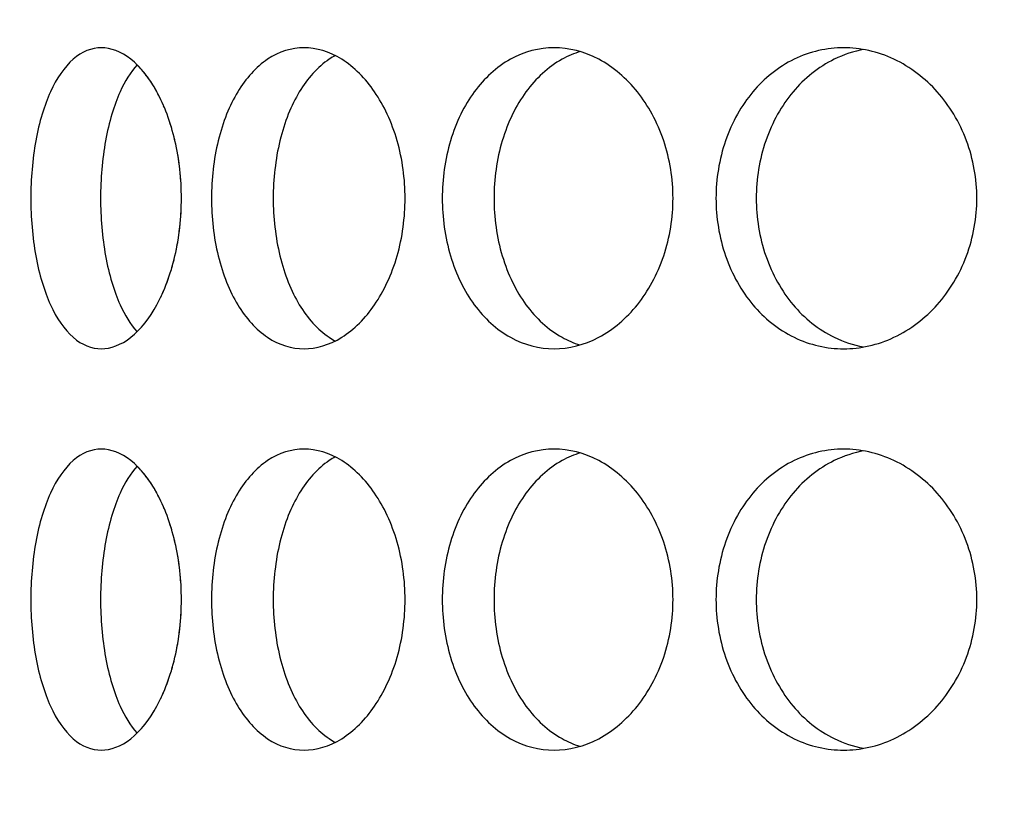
# Model space of a CAD drawing. Header units: millimetres. Extents: x 18 to 610, y -123 to 280.
# Tile 26 of 87: x 168.82 to 171.27, y 108.58 to 110.56. Entities that reach past the tile are written whole.
import ezdxf

# ---------------------------------------------------------------- set-up
doc = ezdxf.new("R2010")
doc.units = ezdxf.units.MM
doc.linetypes.add('SOLID', pattern=[0])
doc.styles.add('Arial', font='Arial.ttf', dxfattribs={"height": 5})
doc.dimstyles.get("Standard").update_dxf_attribs({"dimtxt": 5, "dimasz": 5, "dimexe": 0.18, "dimexo": 0.0625, "dimgap": 0.09, "dimtad": 0, "dimtih": 1, "dimtoh": 1, "dimdec": 4, "dimzin": 0, "dimdsep": 46, "dimtxsty": 'Arial', "dimcen": 0.09, "dimadec": 0, "dimazin": 0, "dimtfac": 1, "dimtdec": 4, "dimtofl": 0, "dimtmove": 0, "dimatfit": 3, "dimfxl": 0, "dimtolj": 1, "dimtzin": 0, "dimarcsym": 0})

# ---------------------------------------------------------------- blocks, each defined once
blk = doc.blocks.new('*D12')
at = {"color": 0, "lineweight": -2}
for p, q in [((161.3974, 270.3856), (53.8673, 270.3856)), ((55.2673, 59.0856), (55.2673, 265.3856)), ((173.3974, 54.0856), (53.8673, 54.0856))]:
    blk.add_line(p, q, dxfattribs=at)
at = {"color": 0}
for points in [[(56.1006, 265.3856), (54.4339, 265.3856), (55.2673, 270.3856)], [(54.4339, 59.0856), (56.1006, 59.0856), (55.2673, 54.0856)]]:
    blk.add_solid(points, dxfattribs=at)
at = {"layer": 'Defpoints', "color": 0}
for p in [(55.2673, 270.3856), (161.3974, 270.3856), (173.3974, 54.0856)]:
    blk.add_point(p, dxfattribs=at)
at = {"color": 0, "lineweight": 9, "insert": (50.2148, 162.2356), "char_height": 5, "attachment_point": 5, "rotation": 90, "style": 'Arial'}
blk.add_mtext('\\A1;216.3', dxfattribs=at)
blk = doc.blocks.new('BlockOfViews_6')
at = {"linetype": 'SOLID', "lineweight": 30, "extrusion": (0, 0, -1)}
blk.add_circle((-173.3974, 121.7856, -101.725), 39, dxfattribs=at)
at = {"linetype": 'SOLID', "lineweight": 30}
blk.add_circle((173.3974, 121.7856, 99.225), 36.115, dxfattribs=at)
at = {"linetype": 'SOLID', "lineweight": 9, "extrusion": (0, 0, -1)}
blk.add_arc((-173.3974, 121.7856, -99.225), 37.59, 265, 175, dxfattribs=at)
at = {"linetype": 'SOLID', "lineweight": 30, "extrusion": (0, 0, -1)}
blk.add_arc((-173.3974, 121.7856, -56.71), 27.1, 119.86988, 60.13012, dxfattribs=at)
at = {"linetype": 'SOLID', "lineweight": 30}
for points, knots in [([(168.8486, 110.1106, 37.6683), (168.8486, 110.1577, 37.6683), (168.8527, 110.208, 37.6768), (168.8695, 110.3003, 37.7113), (168.8823, 110.3425, 37.7372), (168.9126, 110.4091, 37.7966), (168.9321, 110.4379, 37.834), (168.976, 110.4762, 37.9153), (169.0005, 110.4856, 37.9592), (169.0476, 110.4856, 38.0408), (169.0733, 110.4762, 38.0839), (169.1218, 110.4379, 38.1626), (169.1445, 110.4091, 38.1982), (169.1808, 110.3425, 38.2541), (169.1968, 110.3003, 38.2782), (169.2182, 110.208, 38.31), (169.2236, 110.1577, 38.3178), (169.2236, 110.0635, 38.3178), (169.2182, 110.0133, 38.31), (169.1968, 109.9209, 38.2782), (169.1808, 109.8787, 38.2541), (169.1445, 109.8122, 38.1982), (169.1218, 109.7833, 38.1626), (169.0733, 109.745, 38.0839), (169.0476, 109.7356, 38.0408), (169.0005, 109.7356, 37.9592), (168.976, 109.745, 37.9153), (168.9321, 109.7833, 37.834), (168.9126, 109.8122, 37.7966), (168.8823, 109.8787, 37.7372), (168.8695, 109.9209, 37.7113), (168.8527, 110.0133, 37.6768), (168.8486, 110.0635, 37.6683), (168.8486, 110.1106, 37.6683)], [0, 0, 0, 0, 0.141313, 0.141313, 0.282627, 0.282627, 0.42394, 0.42394, 0.565253, 0.565253, 0.706567, 0.706567, 0.84788, 0.84788, 0.989193, 0.989193, 1.130507, 1.130507, 1.27182, 1.27182, 1.413133, 1.413133, 1.554447, 1.554447, 1.69576, 1.69576, 1.837073, 1.837073, 1.978386, 1.978386, 2.1197, 2.1197, 2.261013, 2.261013, 2.261013, 2.261013]), ([(169.2985, 110.1106, 38.4249), (169.2985, 110.1577, 38.4249), (169.304, 110.208, 38.4325), (169.3266, 110.3003, 38.4635), (169.3437, 110.3425, 38.4869), (169.3839, 110.4091, 38.5401), (169.4095, 110.4379, 38.5736), (169.4669, 110.4762, 38.6461), (169.4986, 110.4856, 38.685), (169.5592, 110.4856, 38.7572), (169.592, 110.4762, 38.7952), (169.6534, 110.4379, 38.8643), (169.682, 110.4091, 38.8954), (169.7274, 110.3425, 38.9441), (169.7474, 110.3003, 38.965), (169.774, 110.208, 38.9926), (169.7806, 110.1577, 38.9994), (169.7806, 110.0635, 38.9994), (169.774, 110.0133, 38.9926), (169.7474, 109.9209, 38.965), (169.7274, 109.8787, 38.9441), (169.682, 109.8122, 38.8954), (169.6534, 109.7833, 38.8643), (169.592, 109.745, 38.7952), (169.5592, 109.7356, 38.7572), (169.4986, 109.7356, 38.685), (169.4669, 109.745, 38.6461), (169.4095, 109.7833, 38.5736), (169.3839, 109.8122, 38.5401), (169.3437, 109.8787, 38.4869), (169.3266, 109.9209, 38.4635), (169.304, 110.0133, 38.4325), (169.2985, 110.0635, 38.4249), (169.2985, 110.1106, 38.4249)], [0, 0, 0, 0, 0.141313, 0.141313, 0.282627, 0.282627, 0.42394, 0.42394, 0.565253, 0.565253, 0.706567, 0.706567, 0.84788, 0.84788, 0.989193, 0.989193, 1.130507, 1.130507, 1.27182, 1.27182, 1.413133, 1.413133, 1.554447, 1.554447, 1.69576, 1.69576, 1.837073, 1.837073, 1.978386, 1.978386, 2.1197, 2.1197, 2.261013, 2.261013, 2.261013, 2.261013]), ([(169.6067, 110.4662, 38.5003), (169.6015, 110.4634, 38.4939), (169.5965, 110.4604, 38.4875), (169.5628, 110.4379, 38.4449), (169.5372, 110.4091, 38.4114), (169.4972, 110.3425, 38.3581), (169.4802, 110.3003, 38.3347), (169.4577, 110.208, 38.3036), (169.4522, 110.1577, 38.2959), (169.4522, 110.1106, 38.2959)], [1.8125878, 1.8125878, 1.8125878, 1.8125878, 1.8371343, 1.8371343, 1.9784523, 1.9784523, 2.1197704, 2.1197704, 2.2610885, 2.2610885, 2.2610885, 2.2610885]), ([(169.8731, 110.1106, 39.0918), (169.8731, 110.1577, 39.0918), (169.8798, 110.208, 39.0984), (169.9074, 110.3003, 39.125), (169.9283, 110.3425, 39.145), (169.9771, 110.4091, 39.1905), (170.0082, 110.4379, 39.219), (170.0773, 110.4762, 39.2804), (170.1153, 110.4856, 39.3133), (170.1874, 110.4856, 39.3738), (170.2264, 110.4762, 39.4055), (170.2989, 110.4379, 39.4629), (170.3323, 110.4091, 39.4886), (170.3856, 110.3425, 39.5287), (170.4089, 110.3003, 39.5458), (170.4399, 110.208, 39.5684), (170.4476, 110.1577, 39.5739), (170.4476, 110.0635, 39.5739), (170.4399, 110.0133, 39.5684), (170.4089, 109.9209, 39.5458), (170.3856, 109.8787, 39.5287), (170.3323, 109.8122, 39.4886), (170.2989, 109.7833, 39.4629), (170.2264, 109.745, 39.4055), (170.1874, 109.7356, 39.3738), (170.1153, 109.7356, 39.3133), (170.0773, 109.745, 39.2804), (170.0082, 109.7833, 39.219), (169.9771, 109.8122, 39.1905), (169.9283, 109.8787, 39.145), (169.9074, 109.9209, 39.125), (169.8798, 110.0133, 39.0984), (169.8731, 110.0635, 39.0918), (169.8731, 110.1106, 39.0918)], [0, 0, 0, 0, 0.141313, 0.141313, 0.282627, 0.282627, 0.42394, 0.42394, 0.565253, 0.565253, 0.706567, 0.706567, 0.84788, 0.84788, 0.989193, 0.989193, 1.130507, 1.130507, 1.27182, 1.27182, 1.413133, 1.413133, 1.554447, 1.554447, 1.69576, 1.69576, 1.837073, 1.837073, 1.978386, 1.978386, 2.1197, 2.1197, 2.261013, 2.261013, 2.261013, 2.261013]), ([(170.217, 110.4764, 39.1366), (170.2014, 110.4717, 39.1231), (170.1861, 110.4652, 39.1096), (170.1368, 110.4379, 39.0657), (170.1058, 110.4091, 39.0371), (170.0571, 110.3425, 38.9915), (170.0363, 110.3003, 38.9715), (170.0087, 110.208, 38.9448), (170.002, 110.1577, 38.9382), (170.002, 110.1106, 38.9382)], [1.77681, 1.77681, 1.77681, 1.77681, 1.8371343, 1.8371343, 1.9784523, 1.9784523, 2.1197704, 2.1197704, 2.2610885, 2.2610885, 2.2610885, 2.2610885]), ([(170.5546, 110.1106, 39.6489), (170.5546, 110.1577, 39.6489), (170.5624, 110.208, 39.6542), (170.5943, 110.3003, 39.6756), (170.6183, 110.3425, 39.6917), (170.6742, 110.4091, 39.728), (170.7098, 110.4379, 39.7507), (170.7885, 110.4762, 39.7991), (170.8316, 110.4856, 39.8249), (170.9132, 110.4856, 39.872), (170.9571, 110.4762, 39.8965), (171.0384, 110.4379, 39.9404), (171.0759, 110.4091, 39.9599), (171.1353, 110.3425, 39.9901), (171.1612, 110.3003, 40.0029), (171.1956, 110.208, 40.0198), (171.2042, 110.1577, 40.0239), (171.2042, 110.0635, 40.0239), (171.1956, 110.0133, 40.0198), (171.1612, 109.9209, 40.0029), (171.1353, 109.8787, 39.9901), (171.0759, 109.8122, 39.9599), (171.0384, 109.7833, 39.9404), (170.9571, 109.745, 39.8965), (170.9132, 109.7356, 39.872), (170.8316, 109.7356, 39.8249), (170.7885, 109.745, 39.7991), (170.7098, 109.7833, 39.7507), (170.6742, 109.8122, 39.728), (170.6183, 109.8787, 39.6917), (170.5943, 109.9209, 39.6756), (170.5624, 110.0133, 39.6542), (170.5546, 110.0635, 39.6489), (170.5546, 110.1106, 39.6489)], [0, 0, 0, 0, 0.141313, 0.141313, 0.282627, 0.282627, 0.42394, 0.42394, 0.565253, 0.565253, 0.706567, 0.706567, 0.84788, 0.84788, 0.989193, 0.989193, 1.130507, 1.130507, 1.27182, 1.27182, 1.413133, 1.413133, 1.554447, 1.554447, 1.69576, 1.69576, 1.837073, 1.837073, 1.978386, 1.978386, 2.1197, 2.1197, 2.261013, 2.261013, 2.261013, 2.261013]), ([(170.9229, 110.4812, 39.6462), (170.8978, 110.4767, 39.6314), (170.8728, 110.4686, 39.6162), (170.8099, 110.4379, 39.5773), (170.7743, 110.4091, 39.5546), (170.7185, 110.3425, 39.5181), (170.6945, 110.3003, 39.502), (170.6627, 110.208, 39.4805), (170.6549, 110.1577, 39.4752), (170.6549, 110.1106, 39.4752)], [1.7521545, 1.7521545, 1.7521545, 1.7521545, 1.8371343, 1.8371343, 1.9784523, 1.9784523, 2.1197704, 2.1197704, 2.2610885, 2.2610885, 2.2610885, 2.2610885]), ([(169.1133, 110.4432, 37.7484), (169.0971, 110.4252, 37.7179), (169.0827, 110.4018, 37.69), (169.0558, 110.3425, 37.637), (169.0431, 110.3003, 37.611), (169.0263, 110.208, 37.5765), (169.0223, 110.1577, 37.568), (169.0223, 110.1106, 37.568)], [1.8680864, 1.8680864, 1.8680864, 1.8680864, 1.9784523, 1.9784523, 2.1197704, 2.1197704, 2.2610885, 2.2610885, 2.2610885, 2.2610885]), ([(169.1723, 110.3569, 32.7091), (169.1691, 110.3635, 32.7139), (169.1659, 110.3698, 32.7188), (169.1609, 110.3789, 32.7265), (169.1592, 110.382, 32.7291), (169.1574, 110.385, 32.7319)], [1.38760416, 1.38760416, 1.38760416, 1.38760416, 1.41313336, 1.41313336, 1.42632959, 1.42632959, 1.42632959, 1.42632959]), ([(169.2102, 110.2423, 32.652), (169.2093, 110.2463, 32.6533), (169.2084, 110.2502, 32.6546), (169.2068, 110.2574, 32.657), (169.206, 110.2606, 32.6582), (169.2052, 110.2638, 32.6594)], [1.25982661, 1.25982661, 1.25982661, 1.25982661, 1.27181996, 1.27181996, 1.28169024, 1.28169024, 1.28169024, 1.28169024]), ([(169.0223, 110.1106, 37.568), (169.0223, 110.0635, 37.568), (169.0263, 110.0133, 37.5765), (169.0431, 109.9209, 37.611), (169.0558, 109.8787, 37.637), (169.0826, 109.8197, 37.6897), (169.0967, 109.7966, 37.7173), (169.1127, 109.7786, 37.7474)], [0, 0, 0, 0, 0.1413181, 0.1413181, 0.2826362, 0.2826362, 0.3918286, 0.3918286, 0.3918286, 0.3918286]), ([(169.4522, 110.1106, 38.2959), (169.4522, 110.0635, 38.2959), (169.4577, 110.0133, 38.3036), (169.4802, 109.9209, 38.3347), (169.4972, 109.8787, 38.3581), (169.5372, 109.8122, 38.4114), (169.5628, 109.7833, 38.4449), (169.5963, 109.761, 38.4873), (169.6011, 109.7581, 38.4934), (169.606, 109.7554, 38.4995)], [0, 0, 0, 0, 0.1413181, 0.1413181, 0.2826362, 0.2826362, 0.4239542, 0.4239542, 0.4475241, 0.4475241, 0.4475241, 0.4475241]), ([(170.002, 110.1106, 38.9382), (170.002, 110.0635, 38.9382), (170.0087, 110.0133, 38.9448), (170.0363, 109.9209, 38.9715), (170.0571, 109.8787, 38.9915), (170.1058, 109.8122, 39.0371), (170.1368, 109.7833, 39.0657), (170.1855, 109.7563, 39.1091), (170.2003, 109.75, 39.1221), (170.2153, 109.7454, 39.1351)], [0, 0, 0, 0, 0.1413181, 0.1413181, 0.2826362, 0.2826362, 0.4239542, 0.4239542, 0.4820884, 0.4820884, 0.4820884, 0.4820884]), ([(170.6549, 110.1106, 39.4752), (170.6549, 110.0635, 39.4752), (170.6627, 110.0133, 39.4805), (170.6945, 109.9209, 39.502), (170.7185, 109.8787, 39.5181), (170.7743, 109.8122, 39.5546), (170.8099, 109.7833, 39.5773), (170.8724, 109.7529, 39.6159), (170.8969, 109.7449, 39.6308), (170.9215, 109.7403, 39.6454)], [0, 0, 0, 0, 0.1413181, 0.1413181, 0.2826362, 0.2826362, 0.4239542, 0.4239542, 0.5073058, 0.5073058, 0.5073058, 0.5073058]), ([(168.8486, 109.1106, 37.6683), (168.8486, 109.1577, 37.6683), (168.8527, 109.208, 37.6768), (168.8695, 109.3003, 37.7113), (168.8823, 109.3425, 37.7372), (168.9126, 109.4091, 37.7966), (168.9321, 109.4379, 37.834), (168.976, 109.4762, 37.9153), (169.0005, 109.4856, 37.9592), (169.0476, 109.4856, 38.0408), (169.0733, 109.4762, 38.0839), (169.1218, 109.4379, 38.1626), (169.1445, 109.4091, 38.1982), (169.1808, 109.3425, 38.2541), (169.1968, 109.3003, 38.2782), (169.2182, 109.208, 38.31), (169.2236, 109.1577, 38.3178), (169.2236, 109.0635, 38.3178), (169.2182, 109.0133, 38.31), (169.1968, 108.9209, 38.2782), (169.1808, 108.8787, 38.2541), (169.1445, 108.8122, 38.1982), (169.1218, 108.7833, 38.1626), (169.0733, 108.745, 38.0839), (169.0476, 108.7356, 38.0408), (169.0005, 108.7356, 37.9592), (168.976, 108.745, 37.9153), (168.9321, 108.7833, 37.834), (168.9126, 108.8122, 37.7966), (168.8823, 108.8787, 37.7372), (168.8695, 108.9209, 37.7113), (168.8527, 109.0133, 37.6768), (168.8486, 109.0635, 37.6683), (168.8486, 109.1106, 37.6683)], [0, 0, 0, 0, 0.141313, 0.141313, 0.282627, 0.282627, 0.42394, 0.42394, 0.565253, 0.565253, 0.706567, 0.706567, 0.84788, 0.84788, 0.989193, 0.989193, 1.130507, 1.130507, 1.27182, 1.27182, 1.413133, 1.413133, 1.554447, 1.554447, 1.69576, 1.69576, 1.837073, 1.837073, 1.978386, 1.978386, 2.1197, 2.1197, 2.261013, 2.261013, 2.261013, 2.261013]), ([(169.2985, 109.1106, 38.4249), (169.2985, 109.1577, 38.4249), (169.304, 109.208, 38.4325), (169.3266, 109.3003, 38.4635), (169.3437, 109.3425, 38.4869), (169.3839, 109.4091, 38.5401), (169.4095, 109.4379, 38.5736), (169.4669, 109.4762, 38.6461), (169.4986, 109.4856, 38.685), (169.5592, 109.4856, 38.7572), (169.592, 109.4762, 38.7952), (169.6534, 109.4379, 38.8643), (169.682, 109.4091, 38.8954), (169.7274, 109.3425, 38.9441), (169.7474, 109.3003, 38.965), (169.774, 109.208, 38.9926), (169.7806, 109.1577, 38.9994), (169.7806, 109.0635, 38.9994), (169.774, 109.0133, 38.9926), (169.7474, 108.9209, 38.965), (169.7274, 108.8787, 38.9441), (169.682, 108.8122, 38.8954), (169.6534, 108.7833, 38.8643), (169.592, 108.745, 38.7952), (169.5592, 108.7356, 38.7572), (169.4986, 108.7356, 38.685), (169.4669, 108.745, 38.6461), (169.4095, 108.7833, 38.5736), (169.3839, 108.8122, 38.5401), (169.3437, 108.8787, 38.4869), (169.3266, 108.9209, 38.4635), (169.304, 109.0133, 38.4325), (169.2985, 109.0635, 38.4249), (169.2985, 109.1106, 38.4249)], [0, 0, 0, 0, 0.141313, 0.141313, 0.282627, 0.282627, 0.42394, 0.42394, 0.565253, 0.565253, 0.706567, 0.706567, 0.84788, 0.84788, 0.989193, 0.989193, 1.130507, 1.130507, 1.27182, 1.27182, 1.413133, 1.413133, 1.554447, 1.554447, 1.69576, 1.69576, 1.837073, 1.837073, 1.978386, 1.978386, 2.1197, 2.1197, 2.261013, 2.261013, 2.261013, 2.261013]), ([(169.8731, 109.1106, 39.0918), (169.8731, 109.1577, 39.0918), (169.8798, 109.208, 39.0984), (169.9074, 109.3003, 39.125), (169.9283, 109.3425, 39.145), (169.9771, 109.4091, 39.1905), (170.0082, 109.4379, 39.219), (170.0773, 109.4762, 39.2804), (170.1153, 109.4856, 39.3133), (170.1874, 109.4856, 39.3738), (170.2264, 109.4762, 39.4055), (170.2989, 109.4379, 39.4629), (170.3323, 109.4091, 39.4886), (170.3856, 109.3425, 39.5287), (170.4089, 109.3003, 39.5458), (170.4399, 109.208, 39.5684), (170.4476, 109.1577, 39.5739), (170.4476, 109.0635, 39.5739), (170.4399, 109.0133, 39.5684), (170.4089, 108.9209, 39.5458), (170.3856, 108.8787, 39.5287), (170.3323, 108.8122, 39.4886), (170.2989, 108.7833, 39.4629), (170.2264, 108.745, 39.4055), (170.1874, 108.7356, 39.3738), (170.1153, 108.7356, 39.3133), (170.0773, 108.745, 39.2804), (170.0082, 108.7833, 39.219), (169.9771, 108.8122, 39.1905), (169.9283, 108.8787, 39.145), (169.9074, 108.9209, 39.125), (169.8798, 109.0133, 39.0984), (169.8731, 109.0635, 39.0918), (169.8731, 109.1106, 39.0918)], [0, 0, 0, 0, 0.141313, 0.141313, 0.282627, 0.282627, 0.42394, 0.42394, 0.565253, 0.565253, 0.706567, 0.706567, 0.84788, 0.84788, 0.989193, 0.989193, 1.130507, 1.130507, 1.27182, 1.27182, 1.413133, 1.413133, 1.554447, 1.554447, 1.69576, 1.69576, 1.837073, 1.837073, 1.978386, 1.978386, 2.1197, 2.1197, 2.261013, 2.261013, 2.261013, 2.261013]), ([(170.5546, 109.1106, 39.6489), (170.5546, 109.1577, 39.6489), (170.5624, 109.208, 39.6542), (170.5943, 109.3003, 39.6756), (170.6183, 109.3425, 39.6917), (170.6742, 109.4091, 39.728), (170.7098, 109.4379, 39.7507), (170.7885, 109.4762, 39.7991), (170.8316, 109.4856, 39.8249), (170.9132, 109.4856, 39.872), (170.9571, 109.4762, 39.8965), (171.0384, 109.4379, 39.9404), (171.0759, 109.4091, 39.9599), (171.1353, 109.3425, 39.9901), (171.1612, 109.3003, 40.0029), (171.1956, 109.208, 40.0198), (171.2042, 109.1577, 40.0239), (171.2042, 109.0635, 40.0239), (171.1956, 109.0133, 40.0198), (171.1612, 108.9209, 40.0029), (171.1353, 108.8787, 39.9901), (171.0759, 108.8122, 39.9599), (171.0384, 108.7833, 39.9404), (170.9571, 108.745, 39.8965), (170.9132, 108.7356, 39.872), (170.8316, 108.7356, 39.8249), (170.7885, 108.745, 39.7991), (170.7098, 108.7833, 39.7507), (170.6742, 108.8122, 39.728), (170.6183, 108.8787, 39.6917), (170.5943, 108.9209, 39.6756), (170.5624, 109.0133, 39.6542), (170.5546, 109.0635, 39.6489), (170.5546, 109.1106, 39.6489)], [0, 0, 0, 0, 0.141313, 0.141313, 0.282627, 0.282627, 0.42394, 0.42394, 0.565253, 0.565253, 0.706567, 0.706567, 0.84788, 0.84788, 0.989193, 0.989193, 1.130507, 1.130507, 1.27182, 1.27182, 1.413133, 1.413133, 1.554447, 1.554447, 1.69576, 1.69576, 1.837073, 1.837073, 1.978386, 1.978386, 2.1197, 2.1197, 2.261013, 2.261013, 2.261013, 2.261013]), ([(169.6067, 109.4662, 38.5003), (169.6015, 109.4634, 38.4939), (169.5965, 109.4604, 38.4875), (169.5628, 109.4379, 38.4449), (169.5372, 109.4091, 38.4114), (169.4972, 109.3425, 38.3581), (169.4802, 109.3003, 38.3347), (169.4577, 109.208, 38.3036), (169.4522, 109.1577, 38.2959), (169.4522, 109.1106, 38.2959)], [1.8125878, 1.8125878, 1.8125878, 1.8125878, 1.8371343, 1.8371343, 1.9784523, 1.9784523, 2.1197704, 2.1197704, 2.2610885, 2.2610885, 2.2610885, 2.2610885]), ([(170.217, 109.4764, 39.1366), (170.2014, 109.4717, 39.1231), (170.1861, 109.4652, 39.1096), (170.1368, 109.4379, 39.0657), (170.1058, 109.4091, 39.0371), (170.0571, 109.3425, 38.9915), (170.0363, 109.3003, 38.9715), (170.0087, 109.208, 38.9448), (170.002, 109.1577, 38.9382), (170.002, 109.1106, 38.9382)], [1.77681, 1.77681, 1.77681, 1.77681, 1.8371343, 1.8371343, 1.9784523, 1.9784523, 2.1197704, 2.1197704, 2.2610885, 2.2610885, 2.2610885, 2.2610885]), ([(170.9229, 109.4812, 39.6462), (170.8978, 109.4767, 39.6314), (170.8728, 109.4686, 39.6162), (170.8099, 109.4379, 39.5773), (170.7743, 109.4091, 39.5546), (170.7185, 109.3425, 39.5181), (170.6945, 109.3003, 39.502), (170.6627, 109.208, 39.4805), (170.6549, 109.1577, 39.4752), (170.6549, 109.1106, 39.4752)], [1.7521545, 1.7521545, 1.7521545, 1.7521545, 1.8371343, 1.8371343, 1.9784523, 1.9784523, 2.1197704, 2.1197704, 2.2610885, 2.2610885, 2.2610885, 2.2610885]), ([(169.1133, 109.4432, 37.7484), (169.0971, 109.4252, 37.7179), (169.0827, 109.4018, 37.69), (169.0558, 109.3425, 37.637), (169.0431, 109.3003, 37.611), (169.0263, 109.208, 37.5765), (169.0223, 109.1577, 37.568), (169.0223, 109.1106, 37.568)], [1.8680864, 1.8680864, 1.8680864, 1.8680864, 1.9784523, 1.9784523, 2.1197704, 2.1197704, 2.2610885, 2.2610885, 2.2610885, 2.2610885]), ([(169.1723, 109.3569, 32.7091), (169.1691, 109.3635, 32.7139), (169.1659, 109.3698, 32.7188), (169.1609, 109.3789, 32.7265), (169.1592, 109.382, 32.7291), (169.1574, 109.385, 32.7319)], [1.38760416, 1.38760416, 1.38760416, 1.38760416, 1.41313336, 1.41313336, 1.42632959, 1.42632959, 1.42632959, 1.42632959]), ([(169.2102, 109.2423, 32.652), (169.2093, 109.2463, 32.6533), (169.2084, 109.2502, 32.6546), (169.2068, 109.2574, 32.657), (169.206, 109.2606, 32.6582), (169.2052, 109.2638, 32.6594)], [1.25982661, 1.25982661, 1.25982661, 1.25982661, 1.27181996, 1.27181996, 1.28169024, 1.28169024, 1.28169024, 1.28169024]), ([(169.0223, 109.1106, 37.568), (169.0223, 109.0635, 37.568), (169.0263, 109.0133, 37.5765), (169.0431, 108.9209, 37.611), (169.0558, 108.8787, 37.637), (169.0826, 108.8197, 37.6897), (169.0967, 108.7966, 37.7173), (169.1127, 108.7786, 37.7474)], [0, 0, 0, 0, 0.1413181, 0.1413181, 0.2826362, 0.2826362, 0.3918286, 0.3918286, 0.3918286, 0.3918286]), ([(169.4522, 109.1106, 38.2959), (169.4522, 109.0635, 38.2959), (169.4577, 109.0133, 38.3036), (169.4802, 108.9209, 38.3347), (169.4972, 108.8787, 38.3581), (169.5372, 108.8122, 38.4114), (169.5628, 108.7833, 38.4449), (169.5963, 108.761, 38.4873), (169.6011, 108.7581, 38.4934), (169.606, 108.7554, 38.4995)], [0, 0, 0, 0, 0.1413181, 0.1413181, 0.2826362, 0.2826362, 0.4239542, 0.4239542, 0.4475241, 0.4475241, 0.4475241, 0.4475241]), ([(170.002, 109.1106, 38.9382), (170.002, 109.0635, 38.9382), (170.0087, 109.0133, 38.9448), (170.0363, 108.9209, 38.9715), (170.0571, 108.8787, 38.9915), (170.1058, 108.8122, 39.0371), (170.1368, 108.7833, 39.0657), (170.1855, 108.7563, 39.1091), (170.2003, 108.75, 39.1221), (170.2153, 108.7454, 39.1351)], [0, 0, 0, 0, 0.1413181, 0.1413181, 0.2826362, 0.2826362, 0.4239542, 0.4239542, 0.4820884, 0.4820884, 0.4820884, 0.4820884]), ([(170.6549, 109.1106, 39.4752), (170.6549, 109.0635, 39.4752), (170.6627, 109.0133, 39.4805), (170.6945, 108.9209, 39.502), (170.7185, 108.8787, 39.5181), (170.7743, 108.8122, 39.5546), (170.8099, 108.7833, 39.5773), (170.8724, 108.7529, 39.6159), (170.8969, 108.7449, 39.6308), (170.9215, 108.7403, 39.6454)], [0, 0, 0, 0, 0.1413181, 0.1413181, 0.2826362, 0.2826362, 0.4239542, 0.4239542, 0.5073058, 0.5073058, 0.5073058, 0.5073058])]:
    blk.add_open_spline(points, degree=3, knots=knots, dxfattribs=at)
for points in [[(169.1249, 110.4308, 32.7828), (169.1211, 110.4352, 32.7889), (169.1172, 110.4393, 32.7951), (169.1132, 110.4432, 32.8015)], [(169.1526, 110.393, 32.7393), (169.1457, 110.4041, 32.7501), (169.1383, 110.4146, 32.7617), (169.1305, 110.4242, 32.774)], [(169.1867, 110.3232, 32.6872), (169.1843, 110.3294, 32.6907), (169.1819, 110.3354, 32.6944), (169.1794, 110.3412, 32.6983)], [(169.1997, 110.2843, 32.6677), (169.1977, 110.2911, 32.6706), (169.1956, 110.2977, 32.6737), (169.1934, 110.3042, 32.677)], [(169.2177, 110.1987, 32.6409), (169.2167, 110.206, 32.6424), (169.2155, 110.2133, 32.644), (169.2143, 110.2206, 32.6459)], [(169.2221, 110.1545, 32.6343), (169.2216, 110.1618, 32.6351), (169.221, 110.1692, 32.636), (169.2203, 110.1766, 32.6371)], [(169.2236, 110.1106, 32.6322), (169.2236, 110.1179, 32.6322), (169.2235, 110.1252, 32.6324), (169.2232, 110.1325, 32.6327)], [(169.2221, 110.0668, 32.6343), (169.2226, 110.0741, 32.6336), (169.223, 110.0815, 32.6331), (169.2232, 110.0887, 32.6327)], [(169.2177, 110.0225, 32.6409), (169.2187, 110.0299, 32.6394), (169.2195, 110.0373, 32.6382), (169.2203, 110.0447, 32.6371)], [(169.2102, 109.9789, 32.652), (169.2117, 109.9861, 32.6498), (169.213, 109.9933, 32.6478), (169.2143, 110.0006, 32.6459)], [(169.1997, 109.9369, 32.6677), (169.2016, 109.9436, 32.6647), (169.2035, 109.9505, 32.662), (169.2052, 109.9575, 32.6594)], [(169.1867, 109.8981, 32.6872), (169.189, 109.9042, 32.6836), (169.1913, 109.9106, 32.6802), (169.1934, 109.917, 32.677)], [(169.1723, 109.8643, 32.7091), (169.1747, 109.8694, 32.7054), (169.1771, 109.8746, 32.7018), (169.1794, 109.88, 32.6983)], [(169.1526, 109.8283, 32.7393), (169.1543, 109.8309, 32.7368), (169.1559, 109.8336, 32.7343), (169.1574, 109.8362, 32.7319)], [(169.1249, 109.7904, 32.7828), (169.1268, 109.7926, 32.7799), (169.1286, 109.7948, 32.7769), (169.1305, 109.797, 32.774)], [(169.1249, 109.4308, 32.7828), (169.1211, 109.4352, 32.7889), (169.1172, 109.4393, 32.7951), (169.1132, 109.4432, 32.8015)], [(169.1526, 109.393, 32.7393), (169.1457, 109.4041, 32.7501), (169.1383, 109.4146, 32.7617), (169.1305, 109.4242, 32.774)], [(169.1867, 109.3232, 32.6872), (169.1843, 109.3294, 32.6907), (169.1819, 109.3354, 32.6944), (169.1794, 109.3412, 32.6983)], [(169.1997, 109.2843, 32.6677), (169.1977, 109.2911, 32.6706), (169.1956, 109.2977, 32.6737), (169.1934, 109.3042, 32.677)], [(169.2177, 109.1987, 32.6409), (169.2167, 109.206, 32.6424), (169.2155, 109.2133, 32.644), (169.2143, 109.2206, 32.6459)], [(169.2221, 109.1545, 32.6343), (169.2216, 109.1618, 32.6351), (169.221, 109.1692, 32.636), (169.2203, 109.1766, 32.6371)], [(169.2236, 109.1106, 32.6322), (169.2236, 109.1179, 32.6322), (169.2235, 109.1252, 32.6324), (169.2232, 109.1325, 32.6327)], [(169.2221, 109.0668, 32.6343), (169.2226, 109.0741, 32.6336), (169.223, 109.0815, 32.6331), (169.2232, 109.0887, 32.6327)], [(169.2177, 109.0225, 32.6409), (169.2187, 109.0299, 32.6394), (169.2195, 109.0373, 32.6382), (169.2203, 109.0447, 32.6371)], [(169.2102, 108.9789, 32.652), (169.2117, 108.9861, 32.6498), (169.213, 108.9933, 32.6478), (169.2143, 109.0006, 32.6459)], [(169.1997, 108.9369, 32.6677), (169.2016, 108.9436, 32.6647), (169.2035, 108.9505, 32.662), (169.2052, 108.9575, 32.6594)], [(169.1867, 108.8981, 32.6872), (169.189, 108.9042, 32.6836), (169.1913, 108.9106, 32.6802), (169.1934, 108.917, 32.677)], [(169.1723, 108.8643, 32.7091), (169.1747, 108.8694, 32.7054), (169.1771, 108.8746, 32.7018), (169.1794, 108.88, 32.6983)], [(169.1526, 108.8283, 32.7393), (169.1543, 108.8309, 32.7368), (169.1559, 108.8336, 32.7343), (169.1574, 108.8362, 32.7319)], [(169.1249, 108.7904, 32.7828), (169.1268, 108.7926, 32.7799), (169.1286, 108.7948, 32.7769), (169.1305, 108.797, 32.774)]]:
    blk.add_open_spline(points, degree=3, dxfattribs=at)

msp = doc.modelspace()

# ---------------------------------------------------------------- block references
msp.add_blockref('BlockOfViews_6', (0, 0))

# ---------------------------------------------------------------- dimensions: what is measured, and where the dimension line sits
at = {"lineweight": 9}
dim = msp.add_linear_dim(base=(55.2673, 270.3856), p1=(173.3974, 54.0856), p2=(161.3974, 270.3856), angle=90, dimstyle='Standard', override={"dimtxt": 5, "dimasz": 5, "dimexe": 1.4, "dimexo": 0, "dimgap": 2.5, "dimtad": 1, "dimtih": 0, "dimtoh": 1, "dimdec": 1, "dimlfac": 1, "dimpost": '<>', "dimsah": 1, "dimse1": 0, "dimse2": 0, "dimtix": 1}, dxfattribs=at)
dim.commit()
dim.dimension.update_dxf_attribs({"geometry": '*D12', "text_midpoint": (55.2673, 162.2356), "dimtype": 160})

doc.saveas('drawing.dxf')
